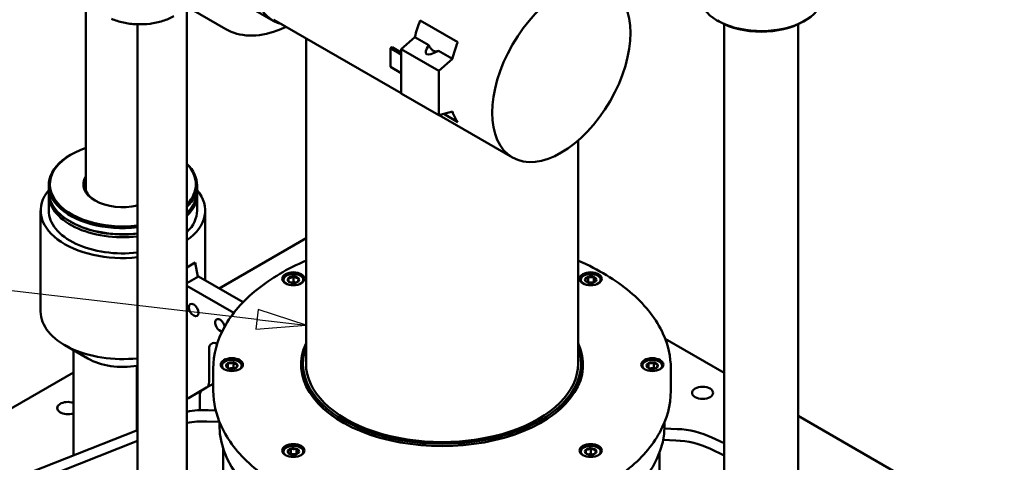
# Model space of a CAD drawing. Header units: millimetres. Extents: x 40 to 4804, y -323 to 2338.
# Tile 27 of 36: x 2567 to 2965, y 1262 to 1441. Entities that reach past the tile are written whole.
import ezdxf

# ---------------------------------------------------------------- set-up
doc = ezdxf.new("R2010")
doc.units = ezdxf.units.MM
doc.header["$LTSCALE"] = 8
doc.layers.add('Symbol (ISO)', color=7, linetype='Continuous', lineweight=25)
doc.layers.add('Visible (ISO)', color=7, linetype='Continuous', lineweight=50)
doc.styles.add('Note Text (ISO)', font='tahoma.ttf')

# ---------------------------------------------------------------- blocks, each defined once
blk = doc.blocks.new('Balloon6')
at = {"layer": 'Symbol (ISO)'}
for p, q in [((332.867, 164.998), (303.077, 168.489)), ((332.925, 165.494), (332.809, 164.501)), ((335.35, 164.707), (332.925, 165.494)), ((332.867, 164.998), (335.35, 164.707)), ((332.809, 164.501), (335.35, 164.707))]:
    blk.add_line(p, q, dxfattribs=at)
at = {"layer": 'Symbol (ISO)', "flags": 128}
blk.add_lwpolyline([(332.809, 164.501), (335.35, 164.707), (332.925, 165.494), (332.809, 164.501)], dxfattribs=at)
at = {"layer": 'Symbol (ISO)'}
blk.add_circle((297.88, 169.097), 5.25, dxfattribs=at)
blk.add_solid([(332.809, 164.501), (335.35, 164.707), (332.925, 165.494), (332.809, 164.501)], dxfattribs=at)
at = {"layer": 'Symbol (ISO)', "insert": (297.88, 169.134), "char_height": 3.5, "attachment_point": 5, "style": 'Note Text (ISO)'}
blk.add_mtext('3', dxfattribs=at)

msp = doc.modelspace()

# ---------------------------------------------------------------- linework, layer by layer
at = {"layer": 'Visible (ISO)'}
for p, q in [((2650.386, 1437.32), (2624.93, 1452.017)), ((2593.754, 1371.937), (2593.754, 1446.169)), ((2634.663, 1249.127), (2634.663, 1445.63)), ((2661.586, 1445.287), (2669.576, 1440.674)), ((2614.663, 1249.127), (2614.663, 1439.261)), ((2721.325, 1411.374), (2669.826, 1441.107)), ((2744.159, 1431.997), (2728.956, 1440.774)), ((2849.877, 1440.328), (2849.17, 1440.737)), ((2851.848, 1222.927), (2851.848, 1439.31)), ((2881.848, 1222.927), (2881.848, 1439.31)), ((2883.818, 1440.328), (2884.525, 1440.737)), ((2682.801, 1302.177), (2682.801, 1433.616)), ((2726.787, 1434.068), (2721.325, 1429.224)), ((2732.463, 1430.791), (2726.787, 1434.068)), ((2717.613, 1430.061), (2716.906, 1429.653)), ((2721.325, 1427.101), (2716.906, 1429.653)), ((2716.906, 1429.653), (2716.906, 1422.059)), ((2721.325, 1427.918), (2717.613, 1430.061)), ((2736.528, 1420.447), (2721.325, 1429.224)), ((2721.325, 1429.224), (2721.325, 1411.261)), ((2741.99, 1425.29), (2736.314, 1428.567)), ((2736.528, 1420.447), (2741.99, 1425.29)), ((2721.325, 1419.508), (2716.906, 1422.059)), ((2736.528, 1402.484), (2736.528, 1420.447)), ((2736.528, 1402.484), (2721.325, 1411.261)), ((2741.99, 1403.947), (2736.528, 1402.484)), ((2766.275, 1385.422), (2736.662, 1402.52)), ((2744.159, 1399.745), (2738.5, 1403.012)), ((2792.801, 1302.177), (2792.801, 1392.253)), ((2587.894, 1386.644), (2587.54, 1386.44)), ((2578.754, 1371.743), (2578.754, 1374.192)), ((2638.754, 1371.743), (2638.754, 1374.192)), ((2578.754, 1363.986), (2578.754, 1370.518)), ((2638.754, 1363.986), (2638.754, 1370.518)), ((2575.504, 1323.161), (2575.504, 1363.986)), ((2642.004, 1335.807), (2642.004, 1363.986)), ((2587.894, 1359.291), (2587.54, 1359.495)), ((2682.801, 1352.848), (2647.644, 1332.551)), ((2634.663, 1341.036), (2638.017, 1342.972)), ((2638.017, 1342.972), (2639.025, 1337.168)), ((2674.868, 1337.654), (2674.691, 1337.552)), ((2680.525, 1337.654), (2680.702, 1337.552)), ((2795.076, 1337.654), (2794.899, 1337.552)), ((2800.733, 1337.654), (2800.91, 1337.552)), ((2634.663, 1334.65), (2639.336, 1337.348)), ((2639.336, 1337.348), (2657.341, 1326.953)), ((2673.446, 1335.575), (2673.446, 1335.817)), ((2675.651, 1335.402), (2675.651, 1335.404)), ((2675.654, 1335.401), (2675.651, 1335.402)), ((2675.745, 1336.734), (2675.749, 1336.735)), ((2675.745, 1336.732), (2675.745, 1336.734)), ((2675.745, 1336.734), (2675.745, 1335.343)), ((2677.791, 1335.149), (2676.789, 1334.845)), ((2677.602, 1334.689), (2677.599, 1334.69)), ((2677.606, 1334.69), (2677.602, 1334.689)), ((2677.787, 1337.352), (2677.791, 1337.353)), ((2677.791, 1337.353), (2677.794, 1337.352)), ((2677.791, 1337.353), (2677.791, 1335.149)), ((2678.611, 1334.849), (2677.791, 1335.149)), ((2679.648, 1335.308), (2679.644, 1335.307)), ((2679.648, 1335.31), (2679.648, 1335.308)), ((2679.739, 1336.641), (2679.742, 1336.64)), ((2679.742, 1336.64), (2679.742, 1336.638)), ((2681.946, 1335.575), (2681.946, 1335.817)), ((2793.655, 1335.575), (2793.655, 1335.817)), ((2795.597, 1336.075), (2795.599, 1336.077)), ((2795.599, 1336.073), (2795.597, 1336.075)), ((2796.669, 1334.894), (2796.668, 1334.896)), ((2796.673, 1334.894), (2796.669, 1334.894)), ((2796.832, 1334.997), (2796.709, 1334.885)), ((2796.83, 1337.2), (2796.832, 1337.202)), ((2796.832, 1337.202), (2796.836, 1337.202)), ((2796.832, 1337.202), (2796.832, 1334.997)), ((2797.986, 1334.97), (2796.832, 1334.997)), ((2799.14, 1334.943), (2797.986, 1334.97)), ((2798.977, 1334.84), (2798.973, 1334.84)), ((2798.979, 1334.842), (2798.977, 1334.84)), ((2799.136, 1337.148), (2799.14, 1337.147)), ((2799.14, 1337.147), (2799.142, 1337.145)), ((2799.14, 1337.147), (2799.14, 1334.943)), ((2799.15, 1334.931), (2799.14, 1334.943)), ((2800.21, 1335.968), (2800.212, 1335.967)), ((2800.212, 1335.967), (2800.21, 1335.965)), ((2802.155, 1335.575), (2802.155, 1335.817)), ((2653.565, 1322.6), (2634.663, 1333.513)), ((2851.848, 1298.345), (2828.033, 1312.095)), ((2594.611, 1304.177), (2585.242, 1309.587)), ((2588.754, 1265.078), (2588.754, 1307.56)), ((2643.579, 1294.716), (2643.579, 1307.954)), ((2682.001, 1306.225), (2681.741, 1305.035)), ((2793.6, 1306.225), (2793.86, 1305.035)), ((2649.972, 1302.953), (2649.795, 1302.851)), ((2651.234, 1302.298), (2651.235, 1302.3)), ((2651.235, 1302.3), (2651.239, 1302.301)), ((2651.235, 1302.3), (2651.235, 1300.454)), ((2653.485, 1302.592), (2653.489, 1302.593)), ((2653.489, 1302.593), (2653.491, 1302.591)), ((2653.489, 1302.593), (2653.489, 1300.388)), ((2655.629, 1302.953), (2655.806, 1302.851)), ((2819.972, 1302.953), (2819.795, 1302.851)), ((2821.234, 1302.298), (2821.235, 1302.3)), ((2821.235, 1302.3), (2821.239, 1302.301)), ((2821.235, 1302.3), (2821.235, 1300.454)), ((2823.485, 1302.592), (2823.489, 1302.593)), ((2823.489, 1302.593), (2823.491, 1302.591)), ((2823.489, 1302.593), (2823.489, 1300.388)), ((2825.629, 1302.953), (2825.806, 1302.851)), ((2588.754, 1298.55), (2416.067, 1198.849)), ((2614.448, 1301.273), (2614.448, 1275.223)), ((2614.448, 1301.273), (2614.663, 1301.207)), ((2645.301, 1291.114), (2645.301, 1300.095)), ((2648.551, 1300.874), (2648.551, 1301.116)), ((2650.547, 1301.027), (2650.548, 1301.03)), ((2650.55, 1301.026), (2650.547, 1301.027)), ((2652.362, 1300.242), (2651.77, 1300.165)), ((2652.112, 1300.047), (2652.11, 1300.049)), ((2652.116, 1300.047), (2652.112, 1300.047)), ((2653.489, 1300.388), (2652.362, 1300.242)), ((2653.838, 1300.169), (2653.489, 1300.388)), ((2654.366, 1300.339), (2654.362, 1300.339)), ((2654.367, 1300.341), (2654.366, 1300.339)), ((2655.051, 1301.614), (2655.054, 1301.612)), ((2655.054, 1301.612), (2655.053, 1301.61)), ((2657.051, 1300.874), (2657.051, 1301.116)), ((2818.551, 1300.874), (2818.551, 1301.116)), ((2820.547, 1301.027), (2820.548, 1301.03)), ((2820.55, 1301.026), (2820.547, 1301.027)), ((2822.362, 1300.242), (2821.77, 1300.165)), ((2822.112, 1300.047), (2822.11, 1300.049)), ((2822.116, 1300.047), (2822.112, 1300.047)), ((2823.489, 1300.388), (2822.362, 1300.242)), ((2823.838, 1300.169), (2823.489, 1300.388)), ((2824.366, 1300.339), (2824.362, 1300.339)), ((2824.367, 1300.341), (2824.366, 1300.339)), ((2825.051, 1301.614), (2825.054, 1301.612)), ((2825.054, 1301.612), (2825.053, 1301.61)), ((2827.051, 1300.874), (2827.051, 1301.116)), ((2830.301, 1291.114), (2830.301, 1300.095)), ((2642.543, 1292.427), (2645.301, 1294.019)), ((2635.245, 1288.213), (2642.543, 1292.427)), ((2639.866, 1289.19), (2639.866, 1283.341)), ((2643.291, 1283.364), (2646.269, 1283.243)), ((2647.789, 1278.552), (2642.733, 1278.756)), ((2647.801, 1277.233), (2647.801, 1278.524)), ((2827.801, 1277.233), (2827.801, 1278.524)), ((3059.534, 1178.437), (2881.848, 1281.024)), ((2482.12, 1222.977), (2614.663, 1275.308)), ((2827.772, 1275.916), (2832.868, 1275.71)), ((2614.663, 1270.921), (2481.562, 1218.369)), ((2832.31, 1271.102), (2827.214, 1271.308)), ((2846.918, 1272.276), (2851.848, 1269.931)), ((2649.334, 1253.936), (2649.334, 1267.682)), ((2673.446, 1266.173), (2673.446, 1266.415)), ((2674.868, 1268.252), (2674.691, 1268.15)), ((2675.389, 1266.673), (2675.391, 1266.675)), ((2675.391, 1266.671), (2675.389, 1266.673)), ((2676.622, 1267.798), (2676.624, 1267.8)), ((2676.624, 1267.8), (2676.628, 1267.799)), ((2676.624, 1267.8), (2676.624, 1265.595)), ((2678.928, 1267.745), (2678.932, 1267.745)), ((2678.932, 1267.745), (2678.933, 1267.743)), ((2678.932, 1267.745), (2678.932, 1265.541)), ((2680.002, 1266.566), (2680.004, 1266.564)), ((2680.004, 1266.564), (2680.002, 1266.562)), ((2680.525, 1268.252), (2680.702, 1268.15)), ((2681.946, 1266.173), (2681.946, 1266.415)), ((2793.655, 1266.173), (2793.655, 1266.415)), ((2795.076, 1268.252), (2794.899, 1268.15)), ((2795.859, 1266), (2795.859, 1266.002)), ((2795.862, 1265.998), (2795.859, 1266)), ((2795.953, 1267.332), (2795.957, 1267.333)), ((2795.953, 1267.33), (2795.953, 1267.332)), ((2795.953, 1267.332), (2795.953, 1265.941)), ((2797.995, 1267.95), (2797.999, 1267.951)), ((2797.999, 1267.951), (2798.002, 1267.95)), ((2797.999, 1267.951), (2797.999, 1265.746)), ((2799.947, 1267.239), (2799.95, 1267.238)), ((2799.95, 1267.238), (2799.95, 1267.235)), ((2800.733, 1268.252), (2800.91, 1268.15)), ((2802.155, 1266.173), (2802.155, 1266.415)), ((2825.709, 1266.096), (2825.709, 1249.662)), ((2851.848, 1265.058), (2846.36, 1267.668)), ((2676.461, 1265.492), (2676.459, 1265.494)), ((2676.465, 1265.492), (2676.461, 1265.492)), ((2676.624, 1265.595), (2676.501, 1265.483)), ((2677.778, 1265.568), (2676.624, 1265.595)), ((2678.932, 1265.541), (2677.778, 1265.568)), ((2678.769, 1265.438), (2678.765, 1265.438)), ((2678.771, 1265.44), (2678.769, 1265.438)), ((2678.942, 1265.529), (2678.932, 1265.541)), ((2797.999, 1265.746), (2796.997, 1265.443)), ((2797.811, 1265.286), (2797.807, 1265.288)), ((2797.814, 1265.287), (2797.811, 1265.286)), ((2798.819, 1265.447), (2797.999, 1265.746)), ((2799.856, 1265.905), (2799.852, 1265.904)), ((2799.856, 1265.908), (2799.856, 1265.905))]:
    msp.add_line(p, q, dxfattribs=at)
for centre, major_axis, ratio, start_param, end_param in [((2689.576, 1475.315), (20, 34.641), 0.5773503, 6.1249063, 9.583057), ((2866.848, 1450.943), (25, 0), 0.5773503, 3.3651303, 6.2831853), ((2753.145, 1438.614), (-19.75, -34.208), 0.5773503, 4.9741884, 5.1605474), ((2866.848, 1450.126), (24, 0), 0.5773503, 3.9269908, 5.4977871), ((2742.121, 1436.536), (10.742, 9.208), 0.218386, 2.469562, 3.9671071), ((2768.348, 1429.836), (19.75, 34.208), 0.5773503, 1.8325957, 2.0189548), ((2768.348, 1429.836), (-19.75, -34.208), 0.5773503, 5.8350268, 6.0213859), ((2608.754, 1374.6), (-29.5, 0), 0.5773503, 5.2458013, 8.0556822), ((2608.754, 1374.192), (-30, 0), 0.5773503, 5.4977871, 8.0522753), ((2608.754, 1374.192), (30, 0), 0.5773503, 5.7548817, 6.8114889), ((2608.754, 1374.6), (29.5, 0), 0.5773503, 5.7846875, 6.7816831), ((2608.754, 1374.6), (-16, 0), 0.5773503, 5.9277641, 8.2323114), ((2608.754, 1374.192), (-15.5, 0), 0.5773503, 6.0284973, 7.0525818), ((2608.754, 1371.743), (-15.5, 0), 0.5773503, 6.0284973, 6.145895), ((2608.754, 1363.986), (-33.25, 0), 0.5773503, 5.8373613, 8.0326725), ((2608.754, 1370.518), (-30, 0), 0.5773503, 6.2478226, 8.0522753), ((2608.754, 1371.743), (-30, 0), 0.5773503, 0, 1.76909), ((2608.754, 1371.334), (-15.364, 0), 0.5773503, 6.0650845, 6.1493066), ((2608.754, 1363.986), (33.25, 0), 0.5773503, 5.6058495, 6.7290094), ((2608.754, 1371.743), (30, 0), 0.5773503, 5.7548817, 6.2831853), ((2608.754, 1370.518), (30, 0), 0.5773503, 5.7548817, 6.318548), ((2608.754, 1363.986), (-30, 0), 0.5773503, 0, 1.76909), ((2608.754, 1363.986), (30, 0), 0.5773503, 5.7548817, 6.2831853), ((2608.754, 1371.334), (29.5, 0), 0.5773503, 3.9269908, 4.9140895), ((2677.696, 1336.021), (-4, 0), 0.5773503, 2.4168903, 7.0078876), ((2797.905, 1336.021), (-4, 0), 0.5773503, 2.4168903, 7.0078876), ((2677.696, 1335.817), (-4.25, 0), 0.5773503, 5.4977871, 6.401311), ((2677.696, 1336.021), (-2.307, 0), 0.5773503, 5.7202635, 6.7645771), ((2677.696, 1336.021), (-2.307, 0), 0.5773503, 0.4842757, 1.5285894), ((2677.696, 1336.021), (2.307, 0), 0.5773503, 1.5314733, 2.5757869), ((2677.696, 1333.816), (-2, 0), 0.5773503, 4.2429358, 5.1833598), ((2677.696, 1336.021), (-2.307, 0), 0.5773503, 1.5314733, 2.5757869), ((2677.696, 1336.021), (2.307, 0), 0.5773503, 0.4842757, 1.5285894), ((2677.696, 1336.021), (2.307, 0), 0.5773503, 5.7202635, 6.7645771), ((2677.696, 1335.817), (4.25, 0), 0.5773503, 6.1650597, 7.0685835), ((2797.905, 1335.817), (-4.25, 0), 0.5773503, 5.4977871, 6.401311), ((2797.905, 1336.021), (-2.307, 0), 0.5773503, 6.2438622, 7.2881759), ((2797.905, 1336.021), (-2.307, 0), 0.5773503, 5.1966647, 6.2409784), ((2797.905, 1336.021), (-2.307, 0), 0.5773503, 1.0078745, 2.0521882), ((2797.905, 1336.021), (2.307, 0), 0.5773503, 1.0078745, 2.0521882), ((2797.905, 1333.816), (-2, 0), 0.5773503, 4.671624, 5.2123573), ((2797.905, 1333.816), (-2, 0), 0.5773503, 4.1992414, 4.671624), ((2797.905, 1336.021), (2.307, 0), 0.5773503, 5.1966647, 6.2409784), ((2797.905, 1336.021), (2.307, 0), 0.5773503, 6.2438622, 7.2881759), ((2797.905, 1335.817), (4.25, 0), 0.5773503, 6.1650597, 7.0685835), ((2608.754, 1323.161), (-33.25, 0), 0.5773503, 0, 1.7494872), ((2647.998, 1317.65), (1.375, -2.382), 0.5773503, 1.0100387, 5.9763391), ((2647.114, 1305.913), (-2.5, 4.33), 0.5773503, 5.564648, 7.0685835), ((2737.801, 1301.728), (-57, 0), 0.5773503, 6.0174981, 9.6904652), ((2737.801, 1302.177), (-56.239, 0), 0.5773503, 6.0729075, 9.6350558), ((2737.801, 1301.32), (-56.5, 0), 0.5773503, 6.0933949, 7.0641684), ((2737.801, 1301.32), (56.5, 0), 0.5773503, 5.5022022, 6.4729757), ((2608.754, 1312.342), (20, 0), 0.5773503, 3.9269908, 5.0011163), ((2652.801, 1301.32), (-4, 0), 0.5773503, 2.4168903, 7.0078876), ((2652.801, 1301.116), (-4.25, 0), 0.5773503, 5.4977871, 6.401311), ((2652.801, 1301.32), (-2.307, 0), 0.5773503, 5.4584641, 6.5027777), ((2652.801, 1301.32), (2.307, 0), 0.5773503, 1.2696739, 2.3139875), ((2652.801, 1301.32), (2.307, 0), 0.5773503, 0.2224763, 1.26679), ((2652.801, 1301.116), (4.25, 0), 0.5773503, 6.1650597, 7.0685835), ((2737.801, 1302.177), (-55, 0), 0.5773503, 0, 3.1415927), ((2822.801, 1301.32), (-4, 0), 0.5773503, 2.4168903, 7.0078876), ((2822.801, 1301.116), (-4.25, 0), 0.5773503, 5.4977871, 6.401311), ((2822.801, 1301.32), (-2.307, 0), 0.5773503, 5.4584641, 6.5027777), ((2822.801, 1301.32), (2.307, 0), 0.5773503, 1.2696739, 2.3139875), ((2822.801, 1301.32), (2.307, 0), 0.5773503, 0.2224763, 1.26679), ((2822.801, 1301.116), (4.25, 0), 0.5773503, 6.1650597, 7.0685835), ((2652.801, 1301.32), (-2.307, 0), 0.5773503, 0.2224763, 1.26679), ((2652.801, 1299.115), (-2, 0), 0.5773503, 4.9334234, 5.205763), ((2652.801, 1301.32), (-2.307, 0), 0.5773503, 1.2696739, 2.3139875), ((2652.801, 1299.115), (-2, 0), 0.5773503, 4.2327975, 4.9334234), ((2652.801, 1301.32), (2.307, 0), 0.5773503, 5.4584641, 6.5027777), ((2822.801, 1301.32), (-2.307, 0), 0.5773503, 0.2224763, 1.26679), ((2822.801, 1299.115), (-2, 0), 0.5773503, 4.9334234, 5.205763), ((2822.801, 1301.32), (-2.307, 0), 0.5773503, 1.2696739, 2.3139875), ((2822.801, 1299.115), (-2, 0), 0.5773503, 4.2327975, 4.9334234), ((2822.801, 1301.32), (2.307, 0), 0.5773503, 5.4584641, 6.5027777), ((2640.043, 1296.757), (2.5, -4.33), 0.5773503, 0, 0.7853982), ((2643.402, 1287.149), (-2.5, 4.33), 0.5773503, 0, 0.7853982), ((2586.48, 1284.173), (-4.25, 0), 0.5773503, 4.1478496, 8.418521), ((2637.745, 1283.883), (-2.5, 4.33), 0.5773503, 0, 0.2730033), ((2643.291, 1258.869), (-29.782, 3.607), 0.8145076, 4.8107214, 5.1031543), ((2642.733, 1254.261), (29.782, -3.607), 0.8145076, 1.6691287, 1.9421433), ((2737.801, 1277.233), (-90, 0), 0.5773503, 0, 3.1415927), ((2832.868, 1251.215), (-29.782, 3.607), 0.8145076, 4.3220292, 4.8107214), ((2832.31, 1246.608), (29.782, -3.607), 0.8145076, 1.1804365, 1.6691287), ((2677.696, 1266.619), (-4, 0), 0.5773503, 2.4168903, 7.0078876), ((2677.696, 1266.415), (-4.25, 0), 0.5773503, 5.4977871, 6.401311), ((2677.696, 1266.619), (-2.307, 0), 0.5773503, 6.2438622, 7.2881759), ((2677.696, 1266.619), (-2.307, 0), 0.5773503, 5.1966647, 6.2409784), ((2677.696, 1266.619), (2.307, 0), 0.5773503, 1.0078745, 2.0521882), ((2677.696, 1266.619), (2.307, 0), 0.5773503, 5.1966647, 6.2409784), ((2677.696, 1266.619), (2.307, 0), 0.5773503, 6.2438622, 7.2881759), ((2677.696, 1266.415), (4.25, 0), 0.5773503, 6.1650597, 7.0685835), ((2797.905, 1266.619), (-4, 0), 0.5773503, 2.4168903, 7.0078876), ((2797.905, 1266.415), (-4.25, 0), 0.5773503, 5.4977871, 6.401311), ((2797.905, 1266.619), (-2.307, 0), 0.5773503, 5.7202635, 6.7645771), ((2797.905, 1266.619), (-2.307, 0), 0.5773503, 0.4842757, 1.5285894), ((2797.905, 1266.619), (2.307, 0), 0.5773503, 1.5314733, 2.5757869), ((2797.905, 1266.619), (2.307, 0), 0.5773503, 0.4842757, 1.5285894), ((2797.905, 1266.619), (2.307, 0), 0.5773503, 5.7202635, 6.7645771), ((2797.905, 1266.415), (4.25, 0), 0.5773503, 6.1650597, 7.0685835), ((2677.696, 1266.619), (-2.307, 0), 0.5773503, 1.0078745, 2.0521882), ((2677.696, 1264.414), (-2, 0), 0.5773503, 4.671624, 5.2123573), ((2677.696, 1264.414), (-2, 0), 0.5773503, 4.1992414, 4.671624), ((2797.905, 1264.414), (-2, 0), 0.5773503, 4.2429358, 5.1833598), ((2797.905, 1266.619), (-2.307, 0), 0.5773503, 1.5314733, 2.5757869)]:
    msp.add_ellipse(centre, major_axis=major_axis, ratio=ratio, start_param=start_param, end_param=end_param, dxfattribs=at)
for centre, major_axis in [((2786.025, 1419.63), (-19.75, -34.208)), ((2677.696, 1336.429), (4.5, 0)), ((2797.905, 1336.429), (-4.5, 0)), ((2637.391, 1323.773), (1.375, -2.382)), ((2652.801, 1301.728), (4.5, 0)), ((2822.801, 1301.728), (-4.5, 0)), ((2843.159, 1290.297), (4.25, 0)), ((2677.696, 1267.027), (4.5, 0)), ((2797.905, 1267.027), (-4.5, 0))]:
    msp.add_ellipse(centre, major_axis=major_axis, ratio=0.5773503, dxfattribs=at)
for points, knots in [([(2604.101, 1441.457), (2605.605, 1440.812), (2607.246, 1440.301), (2610.684, 1439.568), (2612.483, 1439.346), (2616.112, 1439.201), (2617.942, 1439.279), (2621.505, 1439.73), (2623.237, 1440.103), (2626.482, 1441.128), (2627.995, 1441.779), (2629.345, 1442.559)], [4.8592579, 4.8592579, 4.8592579, 4.8592579, 5.1440434, 5.1440434, 5.4288289, 5.4288289, 5.7136143, 5.7136143, 5.9983998, 5.9983998, 6.2831853, 6.2831853, 6.2831853, 6.2831853]), ([(2650.386, 1437.32), (2653.19, 1435.701), (2656.411, 1434.821), (2663.417, 1434.575), (2667.221, 1435.271), (2672.29, 1437.155), (2673.51, 1437.68), (2674.731, 1438.275)], [2.35619449, 2.35619449, 2.35619449, 2.35619449, 2.65397083, 2.65397083, 2.9654292, 2.9654292, 3.06365153, 3.06365153, 3.06365153, 3.06365153]), ([(2732.463, 1430.791), (2732.623, 1430.354), (2732.853, 1429.924), (2733.429, 1429.174), (2733.782, 1428.863), (2734.489, 1428.455), (2734.886, 1428.333), (2735.641, 1428.315), (2736, 1428.405), (2736.314, 1428.567)], [0.97462555, 0.97462555, 0.97462555, 0.97462555, 1.11472989, 1.11472989, 1.26455029, 1.26455029, 1.41437068, 1.41437068, 1.55447502, 1.55447502, 1.55447502, 1.55447502]), ([(2609.676, 1354.312), (2609.189, 1354.241), (2608.677, 1354.223), (2608.058, 1354.28), (2607.944, 1354.294), (2607.831, 1354.311)], [2.0087964, 2.0087964, 2.0087964, 2.0087964, 2.15108658, 2.15108658, 2.18310223, 2.18310223, 2.18310223, 2.18310223]), ([(2645.301, 1300.095), (2645.301, 1305.794), (2646.835, 1311.483), (2652.8, 1322.351), (2657.301, 1327.516), (2668.569, 1336.581), (2675.264, 1340.517), (2682.801, 1343.771)], [4.71238898, 4.71238898, 4.71238898, 4.71238898, 5.0192681, 5.0192681, 5.33485286, 5.33485286, 5.64096716, 5.64096716, 5.64096716, 5.64096716]), ([(2792.801, 1343.771), (2793.407, 1343.509), (2794.008, 1343.243), (2802.428, 1339.417), (2809.279, 1335.112), (2820.316, 1325.392), (2824.512, 1319.978), (2829.221, 1309.665), (2830.301, 1304.882), (2830.301, 1300.095)], [6.92540345, 6.92540345, 6.92540345, 6.92540345, 6.95004431, 6.95004431, 7.2736676, 7.2736676, 7.59620621, 7.59620621, 7.85398163, 7.85398163, 7.85398163, 7.85398163]), ([(2830.301, 1291.114), (2830.301, 1285.414), (2828.766, 1279.725), (2822.802, 1268.857), (2818.3, 1263.693), (2806.727, 1254.382), (2799.596, 1250.26), (2783.485, 1243.545), (2774.504, 1240.955), (2755.623, 1237.561), (2745.727, 1236.755), (2726.006, 1236.996), (2716.184, 1238.041), (2697.581, 1241.887), (2688.806, 1244.687), (2673.174, 1251.792), (2666.322, 1256.097), (2655.285, 1265.816), (2651.089, 1271.231), (2646.38, 1281.544), (2645.301, 1286.326), (2645.301, 1291.114)], [1.5707963, 1.5707963, 1.5707963, 1.5707963, 1.8776754, 1.8776754, 2.1932602, 2.1932602, 2.5162312, 2.5162312, 2.8397917, 2.8397917, 3.1627346, 3.1627346, 3.4854405, 3.4854405, 3.8084517, 3.8084517, 4.1320749, 4.1320749, 4.4546136, 4.4546136, 4.712389, 4.712389, 4.712389, 4.712389])]:
    msp.add_open_spline(points, degree=3, knots=knots, dxfattribs=at)
for points, weights in [([(2675.745, 1336.732), (2675.698, 1335.797), (2675.651, 1335.404)], [1, 1.15374123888, 1]), ([(2675.654, 1335.401), (2676.627, 1334.775), (2677.599, 1334.69)], [1, 1.15374123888, 1]), ([(2677.787, 1337.352), (2676.768, 1336.773), (2675.749, 1336.735)], [1, 1.15374123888, 1]), ([(2677.606, 1334.69), (2678.625, 1334.728), (2679.644, 1335.307)], [1, 1.15374123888, 1]), ([(2679.739, 1336.641), (2678.766, 1336.726), (2677.794, 1337.352)], [1, 1.15374123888, 1]), ([(2679.648, 1335.31), (2679.695, 1335.703), (2679.742, 1336.638)], [1, 1.15374123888, 1]), ([(2796.83, 1337.2), (2796.215, 1336.368), (2795.599, 1336.077)], [1, 1.15374123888, 1]), ([(2795.599, 1336.073), (2796.133, 1335.214), (2796.668, 1334.896)], [1, 1.15374123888, 1]), ([(2796.673, 1334.894), (2797.823, 1334.597), (2798.973, 1334.84)], [1, 1.15374123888, 1]), ([(2799.136, 1337.148), (2797.986, 1336.904), (2796.836, 1337.202)], [1, 1.15374123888, 1]), ([(2798.979, 1334.842), (2799.594, 1335.133), (2800.21, 1335.965)], [1, 1.15374123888, 1]), ([(2800.21, 1335.968), (2799.676, 1336.286), (2799.142, 1337.145)], [1, 1.15374123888, 1]), ([(2651.234, 1302.298), (2650.891, 1301.393), (2650.548, 1301.03)], [1, 1.15374123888, 1]), ([(2653.485, 1302.592), (2652.362, 1302.176), (2651.239, 1302.301)], [1, 1.15374123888, 1]), ([(2655.051, 1301.614), (2654.271, 1301.832), (2653.491, 1302.591)], [1, 1.15374123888, 1]), ([(2821.234, 1302.298), (2820.891, 1301.393), (2820.548, 1301.03)], [1, 1.15374123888, 1]), ([(2823.485, 1302.592), (2822.362, 1302.176), (2821.239, 1302.301)], [1, 1.15374123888, 1]), ([(2825.051, 1301.614), (2824.271, 1301.832), (2823.491, 1302.591)], [1, 1.15374123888, 1]), ([(2614.663, 1301.368), (2614.555, 1301.32), (2614.448, 1301.273)], [1.0020097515, 1.00103297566, 1]), ([(2650.55, 1301.026), (2651.33, 1300.267), (2652.11, 1300.049)], [1, 1.15374123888, 1]), ([(2652.116, 1300.047), (2653.239, 1299.923), (2654.362, 1300.339)], [1, 1.15374123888, 1]), ([(2654.367, 1300.341), (2654.71, 1300.705), (2655.053, 1301.61)], [1, 1.15374123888, 1]), ([(2820.55, 1301.026), (2821.33, 1300.267), (2822.11, 1300.049)], [1, 1.15374123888, 1]), ([(2822.116, 1300.047), (2823.239, 1299.923), (2824.362, 1300.339)], [1, 1.15374123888, 1]), ([(2824.367, 1300.341), (2824.71, 1300.705), (2825.053, 1301.61)], [1, 1.15374123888, 1]), ([(2676.622, 1267.798), (2676.007, 1266.966), (2675.391, 1266.675)], [1, 1.15374123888, 1]), ([(2675.391, 1266.671), (2675.925, 1265.812), (2676.459, 1265.494)], [1, 1.15374123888, 1]), ([(2678.928, 1267.745), (2677.778, 1267.502), (2676.628, 1267.799)], [1, 1.15374123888, 1]), ([(2678.771, 1265.44), (2679.386, 1265.73), (2680.002, 1266.562)], [1, 1.15374123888, 1]), ([(2680.002, 1266.566), (2679.468, 1266.884), (2678.933, 1267.743)], [1, 1.15374123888, 1]), ([(2795.953, 1267.33), (2795.906, 1266.395), (2795.859, 1266.002)], [1, 1.15374123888, 1]), ([(2795.862, 1265.998), (2796.835, 1265.372), (2797.807, 1265.288)], [1, 1.15374123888, 1]), ([(2797.995, 1267.95), (2796.976, 1267.371), (2795.957, 1267.333)], [1, 1.15374123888, 1]), ([(2799.947, 1267.239), (2798.974, 1267.324), (2798.002, 1267.95)], [1, 1.15374123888, 1]), ([(2799.856, 1265.908), (2799.903, 1266.301), (2799.95, 1267.235)], [1, 1.15374123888, 1]), ([(2676.465, 1265.492), (2677.615, 1265.194), (2678.765, 1265.438)], [1, 1.15374123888, 1]), ([(2797.814, 1265.287), (2798.833, 1265.325), (2799.852, 1265.904)], [1, 1.15374123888, 1])]:
    msp.add_rational_spline(points, weights, degree=2, dxfattribs=at)

# ---------------------------------------------------------------- block references
at = {"layer": 'Symbol (ISO)', "xscale": 8, "yscale": 8, "zscale": 8}
msp.add_blockref('Balloon6', (0, 0), dxfattribs=at)

doc.saveas('drawing.dxf')
